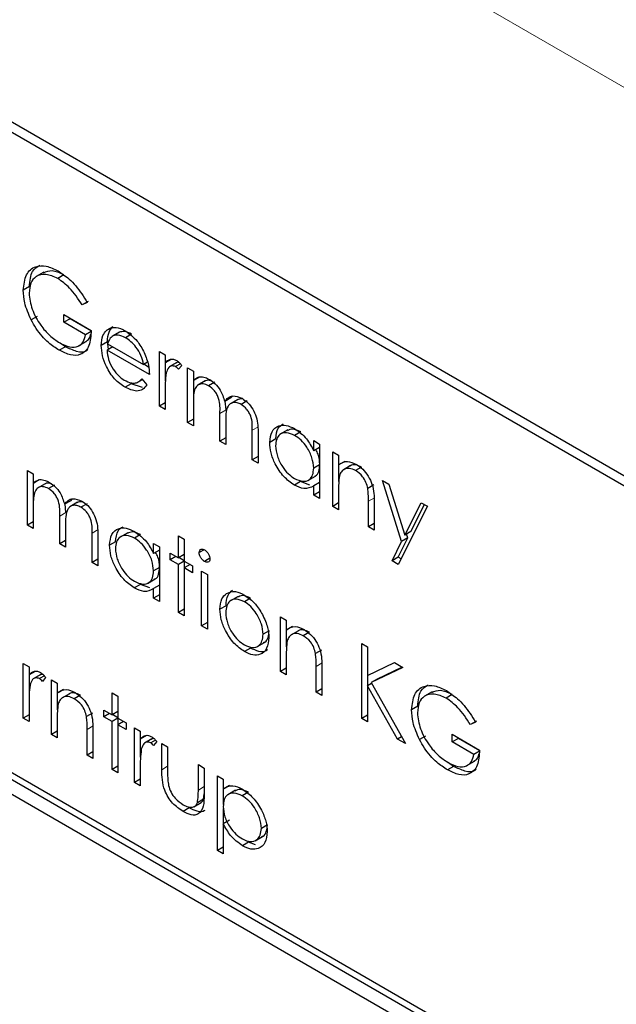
# Paper-space layout 'Blatt2' of a CAD drawing. Header units: millimetres. Extents: x 5 to 418, y 2 to 292.
# Tile 35 of 84: x 91.43 to 94.19, y 201.12 to 205.67. Entities that reach past the tile are written whole.
import ezdxf

# ---------------------------------------------------------------- set-up
doc = ezdxf.new("R2010")
doc.units = ezdxf.units.MM

psp = doc.layouts.new('Blatt2')

# ---------------------------------------------------------------- linework, layer by layer
at = {"color": 7, "linetype": 'Continuous', "lineweight": 18}
for p, q in [((105.3056, 198.9628), (87.4767, 209.2552)), ((92.3867, 203.8677), (92.3584, 203.8514)), ((92.5364, 203.7898), (92.5081, 203.7735)), ((93.0737, 203.4615), (93.0454, 203.4452)), ((91.6461, 203.3925), (91.6178, 203.3762)), ((91.7957, 203.3147), (91.7674, 203.2983)), ((92.8319, 202.6983), (92.8036, 202.682)), ((91.7727, 202.4071), (91.7444, 202.3908)), ((92.1167, 202.22), (92.0898, 202.2044)), ((92.2855, 202.126), (92.2587, 202.1105))]:
    psp.add_line(p, q, dxfattribs=at)
at = {"color": 7, "linetype": 'Continuous', "lineweight": 25}
for p, q in [((103.533, 198.1898), (89.2494, 206.4355)), ((103.4925, 198.1664), (89.3504, 206.3305)), ((91.544, 204.5037), (91.5087, 204.4833)), ((91.6373, 204.491), (91.609, 204.4746)), ((91.4772, 204.4373), (91.4489, 204.421)), ((91.7497, 204.3685), (91.7214, 204.3522)), ((91.7444, 204.3641), (91.7214, 204.3522)), ((91.5139, 204.2996), (91.4856, 204.2833)), ((91.637, 204.3078), (91.7636, 204.2347)), ((91.637, 204.2724), (91.637, 204.3078)), ((91.6652, 204.2887), (91.637, 204.2724)), ((91.6652, 204.2887), (91.6652, 204.2915)), ((91.765, 204.2311), (91.6652, 204.2887)), ((91.7367, 204.2148), (91.637, 204.2724)), ((91.8631, 204.2515), (91.8348, 204.2351)), ((91.7628, 204.2298), (91.7367, 204.2148)), ((91.8934, 204.2264), (91.8581, 204.206)), ((91.8936, 204.2262), (91.8654, 204.2099)), ((91.95, 204.2174), (91.9217, 204.201)), ((91.6436, 204.1594), (91.6153, 204.1431)), ((91.6436, 204.1594), (91.6201, 204.1762)), ((91.7048, 204.163), (91.7401, 204.1834)), ((91.8379, 204.1817), (91.8097, 204.1653)), ((91.8634, 204.1594), (91.8365, 204.1439)), ((91.8424, 204.1473), (91.8379, 204.1817)), ((91.8393, 204.1733), (92.0054, 204.0774)), ((92.0322, 204.0309), (91.8365, 204.1439)), ((92.0783, 204.1372), (92.1052, 204.1217)), ((92.0783, 203.8846), (92.0783, 204.1372)), ((92.1052, 204.1217), (92.1052, 204.0846)), ((92.1334, 204.1009), (92.1052, 204.0846)), ((92.0233, 204.0878), (92.0054, 204.0774)), ((92.0288, 204.0655), (92.0068, 204.0782)), ((92.1066, 204.0018), (92.1066, 204.0854)), ((92.1594, 204.0864), (92.124, 204.066)), ((92.1758, 204.0802), (92.1534, 204.0673)), ((92.1819, 204.0732), (92.1672, 204.0549)), ((92.2088, 204.0619), (92.2356, 204.0464)), ((92.2088, 203.8093), (92.2088, 204.0619)), ((91.9969, 204.0114), (92.0207, 203.9832)), ((92.2356, 204.0464), (92.2356, 204.0025)), ((92.2639, 204.0188), (92.2356, 204.0025)), ((91.948, 203.9881), (91.9197, 203.9718)), ((92.0009, 203.9709), (91.948, 203.9881)), ((91.9757, 203.9938), (92, 204.0077)), ((92.2371, 203.9109), (92.2371, 204.0033)), ((92.291, 204.0013), (92.2556, 203.9809)), ((92.3347, 203.9953), (92.3064, 203.979)), ((92.1052, 203.954), (92.1052, 203.8691)), ((92.409, 203.9224), (92.3807, 203.9061)), ((92.409, 203.9224), (92.417, 203.9311)), ((92.1052, 203.9002), (92.0783, 203.8846)), ((92.1052, 203.8691), (92.0783, 203.8846)), ((92.2356, 203.9001), (92.2356, 203.7938)), ((92.3867, 203.8677), (92.3831, 203.9075)), ((92.4407, 203.9152), (92.4053, 203.8948)), ((92.4845, 203.9088), (92.4563, 203.8925)), ((92.3584, 203.7229), (92.3584, 203.8514)), ((92.2356, 203.8248), (92.2088, 203.8093)), ((92.2356, 203.7938), (92.2088, 203.8093)), ((92.3853, 203.8057), (92.3853, 203.7074)), ((92.3853, 203.7384), (92.3584, 203.7229)), ((92.5081, 203.6365), (92.5081, 203.7735)), ((92.535, 203.7578), (92.535, 203.621)), ((92.6729, 203.7749), (92.6375, 203.7544)), ((92.7322, 203.7658), (92.704, 203.7495)), ((92.3853, 203.7074), (92.3584, 203.7229)), ((92.617, 203.7333), (92.5887, 203.717)), ((92.7921, 203.6784), (92.7921, 203.7252)), ((92.7921, 203.7252), (92.819, 203.7097)), ((92.819, 203.6939), (92.7921, 203.6784)), ((92.819, 203.7097), (92.819, 203.4571)), ((92.535, 203.652), (92.5081, 203.6365)), ((92.8804, 203.6742), (92.9072, 203.6587)), ((92.8804, 203.4216), (92.8804, 203.6742)), ((92.9072, 203.6587), (92.9072, 203.6131)), ((92.535, 203.621), (92.5081, 203.6365)), ((92.819, 203.6138), (92.7921, 203.5983)), ((92.9355, 203.6295), (92.9072, 203.6131)), ((92.9087, 203.5362), (92.9087, 203.614)), ((92.9632, 203.6097), (92.9279, 203.5893)), ((93.0141, 203.6031), (92.9858, 203.5868)), ((91.4681, 203.5868), (91.495, 203.5713)), ((91.4681, 203.3342), (91.4681, 203.5868)), ((91.495, 203.5713), (91.495, 203.5274)), ((92.7646, 203.5408), (92.8, 203.5612)), ((91.5232, 203.5437), (91.495, 203.5274)), ((91.4964, 203.4358), (91.4964, 203.5282)), ((91.5503, 203.5262), (91.515, 203.5058)), ((91.594, 203.5202), (91.5657, 203.5038)), ((92.731, 203.536), (92.7028, 203.5197)), ((92.775, 203.5198), (92.731, 203.536)), ((92.819, 203.5318), (92.7921, 203.5163)), ((92.7921, 203.4726), (92.7921, 203.5163)), ((93.0705, 203.5208), (93.0422, 203.5045)), ((93.1106, 203.5413), (93.1396, 203.5246)), ((93.1991, 203.2592), (93.1106, 203.5413)), ((93.1396, 203.5246), (93.2137, 203.2883)), ((92.819, 203.4881), (92.7921, 203.4726)), ((92.819, 203.4571), (92.7921, 203.4726)), ((92.9072, 203.4974), (92.9072, 203.4061)), ((91.495, 203.425), (91.495, 203.3187)), ((91.6683, 203.4473), (91.64, 203.431)), ((91.6461, 203.3925), (91.6425, 203.4324)), ((91.7, 203.4401), (91.6646, 203.4197)), ((91.6683, 203.4473), (91.6763, 203.4559)), ((91.7439, 203.4337), (91.7156, 203.4173)), ((92.9072, 203.4371), (92.8804, 203.4216)), ((92.9072, 203.4061), (92.8804, 203.4216)), ((93.0454, 203.3263), (93.0454, 203.4452)), ((93.0723, 203.4398), (93.0723, 203.3108)), ((93.3179, 203.4217), (93.1836, 203.1535)), ((93.2137, 203.2883), (93.2889, 203.4384)), ((93.2419, 203.3047), (93.3044, 203.4294)), ((93.2889, 203.4384), (93.3179, 203.4217)), ((91.6178, 203.2478), (91.6178, 203.3762)), ((91.495, 203.3497), (91.4681, 203.3342)), ((91.495, 203.3187), (91.4681, 203.3342)), ((91.6446, 203.3305), (91.6446, 203.2323)), ((93.0723, 203.3419), (93.0454, 203.3263)), ((91.7674, 203.1614), (91.7674, 203.2983)), ((91.7943, 203.2827), (91.7943, 203.1459)), ((91.9322, 203.2997), (91.8968, 203.2793)), ((91.9916, 203.2907), (91.9633, 203.2743)), ((92.1666, 203.2855), (92.1934, 203.27)), ((92.1666, 203.1836), (92.1666, 203.2855)), ((93.0723, 203.3108), (93.0454, 203.3263)), ((93.2419, 203.3047), (93.2137, 203.2883)), ((93.2274, 203.2755), (93.2219, 203.2931)), ((91.6446, 203.2633), (91.6178, 203.2478)), ((91.6446, 203.2323), (91.6178, 203.2478)), ((91.8763, 203.2582), (91.848, 203.2418)), ((92.0514, 203.2033), (92.0514, 203.25)), ((92.0514, 203.25), (92.0783, 203.2345)), ((92.1934, 203.27), (92.1934, 203.1681)), ((93.1545, 203.1703), (93.1991, 203.2592)), ((93.1828, 203.1866), (93.2274, 203.2755)), ((93.2274, 203.2755), (93.1991, 203.2592)), ((95.8822, 199.5995), (89.6597, 203.1917)), ((92.0783, 203.2188), (92.0514, 203.2033)), ((92.0783, 203.2345), (92.0783, 202.9819)), ((92.1282, 203.2057), (92.1666, 203.1836)), ((92.1282, 203.1747), (92.1282, 203.2057)), ((92.1551, 203.1902), (92.1282, 203.1747)), ((92.1934, 203.1991), (92.1666, 203.1836)), ((92.2854, 203.221), (92.2625, 203.2078)), ((95.8539, 199.5832), (89.6314, 203.1754)), ((91.7943, 203.1769), (91.7674, 203.1614)), ((91.7943, 203.1459), (91.7674, 203.1614)), ((92.1666, 203.1525), (92.1282, 203.1747)), ((92.1934, 203.1681), (92.1666, 203.1525)), ((92.1666, 202.931), (92.1666, 203.1525)), ((92.1934, 203.1697), (92.168, 203.1844)), ((92.1934, 203.1681), (92.2318, 203.1459)), ((92.2203, 203.1525), (92.1934, 203.137)), ((92.1948, 203.1379), (92.1948, 203.1672)), ((92.2318, 203.1459), (92.2318, 203.1149)), ((92.3121, 203.1813), (92.2873, 203.167)), ((93.1828, 203.1866), (93.1545, 203.1703)), ((93.1836, 203.1535), (93.1545, 203.1703)), ((93.1962, 203.1789), (93.1828, 203.1866)), ((89.6314, 203.1101), (95.8539, 199.5179)), ((92.0783, 203.1387), (92.0514, 203.1232)), ((92.1934, 203.137), (92.1934, 202.9154)), ((92.2318, 203.1149), (92.1934, 203.137)), ((92.274, 203.1215), (92.3009, 203.106)), ((92.274, 202.8689), (92.274, 203.1215)), ((92.3009, 203.106), (92.3009, 202.8534)), ((91.9904, 203.0609), (91.9621, 203.0446)), ((92.0343, 203.0447), (91.9904, 203.0609)), ((92.024, 203.0657), (92.0593, 203.0861)), ((92.0783, 203.0566), (92.0514, 203.0411)), ((92.0514, 202.9974), (92.0514, 203.0411)), ((92.0783, 203.0129), (92.0514, 202.9974)), ((92.0783, 202.9819), (92.0514, 202.9974)), ((92.4428, 203.0051), (92.4074, 202.9847)), ((92.4999, 202.9972), (92.4717, 202.9808)), ((92.1934, 202.9465), (92.1666, 202.931)), ((92.1934, 202.9154), (92.1666, 202.931)), ((92.3867, 202.9621), (92.3584, 202.9458)), ((92.3009, 202.8844), (92.274, 202.8689)), ((92.6386, 202.9111), (92.6655, 202.8956)), ((92.6386, 202.6585), (92.6386, 202.9111)), ((92.6655, 202.8956), (92.6655, 202.85)), ((92.3009, 202.8534), (92.274, 202.8689)), ((92.5863, 202.8467), (92.558, 202.8304)), ((92.6937, 202.8663), (92.6655, 202.85)), ((92.6669, 202.773), (92.6669, 202.8508)), ((92.7214, 202.8465), (92.6861, 202.8261)), ((92.7723, 202.8399), (92.744, 202.8236)), ((92.5294, 202.7722), (92.5648, 202.7926)), ((93.0147, 202.787), (93.0416, 202.7715)), ((93.0147, 202.4413), (93.0147, 202.787)), ((92.5001, 202.7667), (92.4718, 202.7503)), ((92.8287, 202.7576), (92.8004, 202.7413)), ((93.0416, 202.7715), (93.0416, 202.6399)), ((91.4489, 202.6951), (91.4758, 202.6796)), ((91.4489, 202.4425), (91.4489, 202.6951)), ((92.6655, 202.7343), (92.6655, 202.6429)), ((93.0416, 202.6399), (93.1663, 202.6995)), ((93.1663, 202.6995), (93.2047, 202.6773)), ((91.4758, 202.6796), (91.4758, 202.6424)), ((91.5041, 202.6588), (91.4758, 202.6424)), ((91.53, 202.6442), (91.4946, 202.6238)), ((92.6655, 202.674), (92.6386, 202.6585)), ((92.6655, 202.6429), (92.6386, 202.6585)), ((92.8036, 202.5632), (92.8036, 202.682)), ((92.8305, 202.6767), (92.8305, 202.5477)), ((93.2047, 202.6773), (93.0576, 202.6071)), ((93.202, 202.6789), (93.0859, 202.6235)), ((91.4772, 202.5597), (91.4772, 202.6432)), ((91.5464, 202.6381), (91.524, 202.6252)), ((91.5525, 202.6311), (91.5378, 202.6127)), ((91.5794, 202.6198), (91.6063, 202.6043)), ((91.5794, 202.3672), (91.5794, 202.6198)), ((91.6063, 202.6043), (91.6063, 202.5587)), ((93.0598, 202.6032), (93.0416, 202.5926)), ((93.043, 202.5935), (93.043, 202.6405)), ((93.0859, 202.6235), (93.0576, 202.6071)), ((93.0576, 202.6071), (93.2162, 202.325)), ((91.6345, 202.5751), (91.6063, 202.5587)), ((91.6077, 202.4818), (91.6077, 202.5595)), ((91.6622, 202.5553), (91.6269, 202.5349)), ((91.8595, 202.56), (91.8864, 202.5445)), ((91.8595, 202.4581), (91.8595, 202.56)), ((92.8305, 202.5787), (92.8036, 202.5632)), ((92.8305, 202.5477), (92.8036, 202.5632)), ((93.0416, 202.5926), (93.0416, 202.4258)), ((93.1804, 202.3457), (93.0416, 202.5926)), ((93.3401, 202.5641), (93.3047, 202.5437)), ((91.4758, 202.5119), (91.4758, 202.427)), ((91.7131, 202.5487), (91.6848, 202.5324)), ((91.8864, 202.5445), (91.8864, 202.4426)), ((93.4333, 202.5514), (93.4051, 202.5351)), ((91.7695, 202.4664), (91.7412, 202.4501)), ((91.8212, 202.4802), (91.8595, 202.4581)), ((91.8212, 202.4492), (91.8212, 202.4802)), ((91.848, 202.4647), (91.8212, 202.4492)), ((91.8864, 202.4736), (91.8595, 202.4581)), ((93.2732, 202.4977), (93.245, 202.4814)), ((91.4758, 202.458), (91.4489, 202.4425)), ((91.4758, 202.427), (91.4489, 202.4425)), ((91.6063, 202.443), (91.6063, 202.3517)), ((91.8595, 202.427), (91.8212, 202.4492)), ((91.8864, 202.4426), (91.8595, 202.427)), ((91.8595, 202.2055), (91.8595, 202.427)), ((91.8864, 202.4442), (91.861, 202.4589)), ((91.8864, 202.4426), (91.9248, 202.4204)), ((91.9133, 202.427), (91.8864, 202.4115)), ((91.8878, 202.4124), (91.8878, 202.4417)), ((91.9248, 202.4204), (91.9248, 202.3894)), ((93.0416, 202.4568), (93.0147, 202.4413)), ((93.0416, 202.4258), (93.0147, 202.4413)), ((93.5457, 202.4289), (93.5174, 202.4126)), ((93.5405, 202.4245), (93.5174, 202.4126)), ((91.6063, 202.3827), (91.5794, 202.3672)), ((91.7444, 202.2719), (91.7444, 202.3908)), ((91.7713, 202.3854), (91.7713, 202.2564)), ((91.8864, 202.4115), (91.8864, 202.19)), ((91.9248, 202.3894), (91.8864, 202.4115)), ((91.9632, 202.3983), (91.99, 202.3827)), ((91.9632, 202.1456), (91.9632, 202.3983)), ((91.99, 202.3827), (91.99, 202.3456)), ((91.6063, 202.3517), (91.5794, 202.3672)), ((92.0183, 202.3619), (91.99, 202.3456)), ((91.9914, 202.2628), (91.9914, 202.3464)), ((92.0442, 202.3474), (92.0089, 202.327)), ((92.0607, 202.3412), (92.0383, 202.3283)), ((92.0668, 202.3342), (92.052, 202.3159)), ((93.1986, 202.3562), (93.1804, 202.3457)), ((93.2162, 202.325), (93.1804, 202.3457)), ((93.3099, 202.3601), (93.2817, 202.3437)), ((93.433, 202.3683), (93.5597, 202.2951)), ((93.433, 202.3328), (93.433, 202.3683)), ((93.4613, 202.3491), (93.433, 202.3328)), ((93.5328, 202.2752), (93.433, 202.3328)), ((93.4613, 202.3491), (93.4613, 202.3519)), ((93.5611, 202.2915), (93.4613, 202.3491)), ((91.7713, 202.2874), (91.7444, 202.2719)), ((92.0898, 202.3251), (92.1167, 202.3096)), ((92.0898, 202.2044), (92.0898, 202.3251)), ((92.1167, 202.3096), (92.1167, 202.1925)), ((93.5588, 202.2902), (93.5328, 202.2752)), ((91.7713, 202.2564), (91.7444, 202.2719)), ((93.4396, 202.2198), (93.4162, 202.2366)), ((93.5008, 202.2234), (93.5362, 202.2438)), ((91.8864, 202.221), (91.8595, 202.2055)), ((91.8864, 202.19), (91.8595, 202.2055)), ((91.99, 202.215), (91.99, 202.1301)), ((92.2587, 202.2277), (92.2855, 202.2122)), ((92.2587, 202.1105), (92.2587, 202.2277)), ((92.2855, 202.2122), (92.2855, 202.0892)), ((93.4396, 202.2198), (93.4114, 202.2035)), ((91.99, 202.1612), (91.9632, 202.1456)), ((91.99, 202.1301), (91.9632, 202.1456)), ((92.3469, 202.1767), (92.3738, 202.1612)), ((92.3469, 201.831), (92.3469, 202.1767)), ((92.3738, 202.1612), (92.3738, 202.1145)), ((92.4021, 202.1308), (92.3738, 202.1145)), ((92.3752, 202.0437), (92.3752, 202.1153)), ((92.4304, 202.1092), (92.3951, 202.0888)), ((92.4902, 202.1), (92.4619, 202.0837)), ((92.2371, 202.0326), (92.2724, 202.053)), ((92.2825, 202.0678), (92.2542, 202.0515)), ((92.2825, 202.0678), (92.2855, 202.0922)), ((92.2161, 202.0278), (92.1878, 202.0115)), ((92.3752, 201.9552), (92.3752, 202.0258)), ((92.4021, 201.9707), (92.3738, 201.9544)), ((92.3738, 201.9544), (92.3738, 201.8155)), ((92.5786, 201.9497), (92.5503, 201.9333)), ((92.5209, 201.8756), (92.5562, 201.896)), ((92.3738, 201.8465), (92.3469, 201.831)), ((92.3738, 201.8155), (92.3469, 201.831)), ((92.4913, 201.869), (92.463, 201.8526)), ((92.5231, 201.8566), (92.4913, 201.869))]:
    psp.add_line(p, q, dxfattribs=at)
at = {"color": 7, "linetype": 'Continuous', "lineweight": 18}
for centre, major_axis, ratio, start_param, end_param in [((365.4312, 366.6879), (379.9846, 5.8274), 0.587244, 3.834585, 4.001386), ((365.4312, 355.2005), (379.9866, -5.634), 0.567146, 3.873355, 3.997444), ((365.4164, 367.659), (378.7845, 5.8277), 0.587275, 3.871004, 3.964908)]:
    psp.add_ellipse(centre, major_axis=major_axis, ratio=ratio, start_param=start_param, end_param=end_param, dxfattribs=at)
at = {"color": 7, "linetype": 'Continuous', "lineweight": 25}
for points, knots in [([(80.7494, 215.0294), (81.5576, 214.5051), (83.9014, 212.9848), (87.8525, 210.5044), (92.6317, 207.6048), (97.5029, 204.7552), (102.4626, 201.9553), (107.5106, 199.2071), (111.3984, 197.1627), (113.6013, 196.0337), (114.0739, 195.7914)], [0, 0, 0, 0, 0.0774167, 0.2244859, 0.3715556, 0.5186246, 0.6656928, 0.8127599, 0.959826, 1, 1, 1, 1]), ([(91.4489, 204.421), (91.4519, 204.4463), (91.4578, 204.4971), (91.5008, 204.533), (91.5545, 204.5364), (91.5914, 204.5185), (91.6099, 204.5096)], [0, 0, 0, 0, 0.2795897, 0.5590718, 0.7794111, 1, 1, 1, 1]), ([(91.4772, 204.4373), (91.4796, 204.4636), (91.4838, 204.5099), (91.5127, 204.5284), (91.5252, 204.5365)], [0, 0, 0, 0, 0.56748, 1, 1, 1, 1]), ([(91.6373, 204.491), (91.6181, 204.4998), (91.5818, 204.5164), (91.5542, 204.5052), (91.5412, 204.5)], [0, 0, 0, 0, 0.530787, 1, 1, 1, 1]), ([(91.609, 204.4746), (91.5901, 204.4829), (91.5522, 204.4994), (91.508, 204.4881), (91.4808, 204.4555), (91.4775, 204.4231), (91.4758, 204.4068)], [0, 0, 0, 0, 0.279847, 0.559555, 0.779847, 1, 1, 1, 1]), ([(91.7214, 204.3522), (91.7029, 204.3804), (91.6698, 204.4309), (91.6276, 204.4613), (91.609, 204.4746)], [0, 0, 0, 0, 0.5598397, 1, 1, 1, 1]), ([(91.6099, 204.5096), (91.627, 204.4982), (91.6553, 204.4795), (91.6918, 204.441), (91.72, 204.4042), (91.7363, 204.3774), (91.7444, 204.3641)], [0, 0, 0, 0, 0.339527, 0.559586, 0.779731, 1, 1, 1, 1]), ([(91.4856, 204.2833), (91.4738, 204.3099), (91.4527, 204.3574), (91.4501, 204.4015), (91.4489, 204.421)], [0, 0, 0, 0, 0.5593165, 1, 1, 1, 1]), ([(91.4758, 204.4068), (91.4788, 204.3822), (91.485, 204.3329), (91.5247, 204.2617), (91.5708, 204.2085), (91.602, 204.1876), (91.6176, 204.1772)], [0, 0, 0, 0, 0.279061, 0.558584, 0.779236, 1, 1, 1, 1]), ([(91.6153, 204.1431), (91.5987, 204.1538), (91.5713, 204.1715), (91.5354, 204.2077), (91.5077, 204.2434), (91.493, 204.27), (91.4856, 204.2833)], [0, 0, 0, 0, 0.339789, 0.559872, 0.779908, 1, 1, 1, 1]), ([(91.8348, 204.2351), (91.8483, 204.2426), (91.8723, 204.2561), (91.9056, 204.24), (91.9203, 204.2329)], [0, 0, 0, 0, 0.558577, 1, 1, 1, 1]), ([(91.8379, 204.1817), (91.8393, 204.1981), (91.8416, 204.2274), (91.8566, 204.2441), (91.8631, 204.2515)], [0, 0, 0, 0, 0.559427, 1, 1, 1, 1]), ([(91.7636, 204.2347), (91.7618, 204.2097), (91.7581, 204.1597), (91.7202, 204.12), (91.6685, 204.1166), (91.633, 204.1342), (91.6153, 204.1431)], [0, 0, 0, 0, 0.2803512, 0.5593674, 0.7793709, 1, 1, 1, 1]), ([(91.6176, 204.1772), (91.6331, 204.1696), (91.664, 204.1545), (91.7019, 204.1583), (91.7282, 204.1787), (91.7339, 204.2027), (91.7367, 204.2148)], [0, 0, 0, 0, 0.2802537, 0.5599124, 0.7799408, 1, 1, 1, 1]), ([(91.7358, 204.1826), (91.7427, 204.1867), (91.7551, 204.1941), (91.7592, 204.2116), (91.7611, 204.2194)], [0, 0, 0, 0, 0.551016, 1, 1, 1, 1]), ([(91.8097, 204.1653), (91.811, 204.1817), (91.8134, 204.211), (91.8283, 204.2278), (91.8348, 204.2351)], [0, 0, 0, 0, 0.559427, 1, 1, 1, 1]), ([(91.8654, 204.2099), (91.8588, 204.2051), (91.8471, 204.1966), (91.8417, 204.1804), (91.8393, 204.1733)], [0, 0, 0, 0, 0.558795, 1, 1, 1, 1]), ([(91.9217, 204.201), (91.9101, 204.2066), (91.8894, 204.2165), (91.8727, 204.2119), (91.8654, 204.2099)], [0, 0, 0, 0, 0.5594582, 1, 1, 1, 1]), ([(91.95, 204.2174), (91.9384, 204.2229), (91.9177, 204.2328), (91.901, 204.2282), (91.8936, 204.2262)], [0, 0, 0, 0, 0.5594582, 1, 1, 1, 1]), ([(91.9203, 204.2329), (91.9398, 204.219), (91.9746, 204.1943), (91.9981, 204.1513), (92.0084, 204.1323)], [0, 0, 0, 0, 0.558919, 1, 1, 1, 1]), ([(92.0054, 204.0774), (92.0021, 204.0913), (91.9955, 204.1189), (91.9726, 204.1562), (91.9471, 204.1841), (91.9302, 204.1954), (91.9217, 204.201)], [0, 0, 0, 0, 0.280138, 0.559194, 0.779598, 1, 1, 1, 1]), ([(91.7479, 204.1468), (91.746, 204.1446), (91.7345, 204.1309), (91.6956, 204.1345), (91.661, 204.1511), (91.6436, 204.1594)], [0, 0, 0, 0, 0.089239, 0.543973, 1, 1, 1, 1]), ([(91.9197, 203.9718), (91.903, 203.9831), (91.8698, 204.0057), (91.834, 204.0633), (91.8132, 204.1184), (91.8108, 204.1497), (91.8097, 204.1653)], [0, 0, 0, 0, 0.2798853, 0.5588589, 0.779462, 1, 1, 1, 1]), ([(91.8365, 204.1439), (91.8379, 204.1294), (91.8406, 204.1005), (91.8618, 204.0573), (91.8884, 204.0235), (91.907, 204.011), (91.9163, 204.0047)], [0, 0, 0, 0, 0.279963, 0.559359, 0.779526, 1, 1, 1, 1]), ([(92.0084, 204.1323), (92.0162, 204.1126), (92.0302, 204.0774), (92.0316, 204.0451), (92.0322, 204.0309)], [0, 0, 0, 0, 0.558897, 1, 1, 1, 1]), ([(92.1052, 204.0846), (92.1127, 204.0921), (92.1232, 204.1026), (92.1437, 204.1024), (92.1536, 204.0977), (92.1585, 204.0954)], [0, 0, 0, 0, 0.558788, 0.779481, 1, 1, 1, 1]), ([(92.1534, 204.0673), (92.1471, 204.0693), (92.1344, 204.0735), (92.1181, 204.0625), (92.1131, 204.0473), (92.11, 204.038)], [0, 0, 0, 0, 0.278336, 0.558768, 1, 1, 1, 1]), ([(92.1672, 204.0549), (92.1647, 204.0576), (92.1603, 204.0625), (92.1555, 204.0658), (92.1534, 204.0673)], [0, 0, 0, 0, 0.560396, 1, 1, 1, 1]), ([(92.1703, 204.0859), (92.168, 204.0866), (92.1623, 204.0884), (92.1586, 204.0851), (92.1565, 204.0832)], [0, 0, 0, 0, 0.4111618, 1, 1, 1, 1]), ([(92.1585, 204.0954), (92.1632, 204.092), (92.1715, 204.0861), (92.1787, 204.0772), (92.1819, 204.0732)], [0, 0, 0, 0, 0.559243, 1, 1, 1, 1]), ([(91.9163, 204.0047), (91.9274, 203.9996), (91.9455, 203.9912), (91.9687, 203.9905), (91.9847, 203.9981), (91.9928, 204.007), (91.9969, 204.0114)], [0, 0, 0, 0, 0.339465, 0.559626, 0.779498, 1, 1, 1, 1]), ([(92.11, 204.038), (92.1082, 204.0229), (92.105, 203.9959), (92.1051, 203.9668), (92.1052, 203.954)], [0, 0, 0, 0, 0.559636, 1, 1, 1, 1]), ([(92.2356, 204.0025), (92.2405, 204.0073), (92.2491, 204.0158), (92.2608, 204.0191), (92.266, 204.0205)], [0, 0, 0, 0, 0.5601482, 1, 1, 1, 1]), ([(92.266, 204.0205), (92.2741, 204.02), (92.2885, 204.019), (92.3042, 204.0109), (92.3111, 204.0073)], [0, 0, 0, 0, 0.559743, 1, 1, 1, 1]), ([(92.0207, 203.9832), (92.0146, 203.9753), (92.0024, 203.9595), (91.968, 203.95), (91.938, 203.9635), (91.9197, 203.9718)], [0, 0, 0, 0, 0.280919, 0.561407, 1, 1, 1, 1]), ([(92.3064, 203.979), (92.2976, 203.9828), (92.2799, 203.9904), (92.2577, 203.9848), (92.2361, 203.9595), (92.2358, 203.9246), (92.2356, 203.9001)], [0, 0, 0, 0, 0.186544, 0.37335, 0.56013, 1, 1, 1, 1]), ([(92.3204, 204.0001), (92.3165, 204.0017), (92.3039, 204.0067), (92.2942, 204.0023), (92.2875, 203.9992)], [0, 0, 0, 0, 0.309221, 1, 1, 1, 1]), ([(92.3584, 203.8514), (92.3593, 203.8736), (92.3603, 203.9014), (92.3453, 203.9385), (92.3304, 203.9615), (92.316, 203.972), (92.3064, 203.979)], [0, 0, 0, 0, 0.500537, 0.625897, 0.751368, 1, 1, 1, 1]), ([(92.3111, 204.0073), (92.3198, 204.0012), (92.3373, 203.9891), (92.3659, 203.954), (92.3751, 203.9243), (92.3807, 203.9061)], [0, 0, 0, 0, 0.280809, 0.561507, 1, 1, 1, 1]), ([(92.3807, 203.9061), (92.3857, 203.9125), (92.3956, 203.9252), (92.4219, 203.936), (92.4461, 203.9266), (92.4609, 203.9208)], [0, 0, 0, 0, 0.281263, 0.562094, 1, 1, 1, 1]), ([(92.4669, 203.9161), (92.4667, 203.9162), (92.4603, 203.9189), (92.4496, 203.9184), (92.4412, 203.9145), (92.4374, 203.9127)], [0, 0, 0, 0, 0.023662, 0.556677, 1, 1, 1, 1]), ([(92.4609, 203.9208), (92.47, 203.9146), (92.4881, 203.9022), (92.5118, 203.871), (92.5343, 203.8194), (92.5347, 203.7832), (92.535, 203.7578)], [0, 0, 0, 0, 0.186885, 0.373579, 0.560268, 1, 1, 1, 1]), ([(92.4563, 203.8925), (92.45, 203.8955), (92.4376, 203.9016), (92.4205, 203.902), (92.406, 203.8966), (92.3849, 203.8726), (92.3851, 203.8354), (92.3853, 203.8057)], [0, 0, 0, 0, 0.125317, 0.250662, 0.376086, 0.501515, 1, 1, 1, 1]), ([(92.5081, 203.7735), (92.5087, 203.7946), (92.5095, 203.8211), (92.4934, 203.8557), (92.4788, 203.8766), (92.4653, 203.8861), (92.4563, 203.8925)], [0, 0, 0, 0, 0.499445, 0.624933, 0.750561, 1, 1, 1, 1]), ([(92.5887, 203.717), (92.5908, 203.7351), (92.595, 203.7715), (92.6266, 203.7953), (92.6641, 203.7996), (92.6904, 203.787), (92.7036, 203.7807)], [0, 0, 0, 0, 0.279413, 0.559191, 0.779548, 1, 1, 1, 1]), ([(92.617, 203.7333), (92.6187, 203.7521), (92.6216, 203.7848), (92.6423, 203.7974), (92.6511, 203.8028)], [0, 0, 0, 0, 0.573159, 1, 1, 1, 1]), ([(92.704, 203.7495), (92.6911, 203.7551), (92.6655, 203.7665), (92.6364, 203.757), (92.6189, 203.7341), (92.6167, 203.7121), (92.6156, 203.7011)], [0, 0, 0, 0, 0.279767, 0.559291, 0.779719, 1, 1, 1, 1]), ([(92.7322, 203.7658), (92.7192, 203.7719), (92.6955, 203.783), (92.678, 203.7748), (92.6701, 203.7712)], [0, 0, 0, 0, 0.551084, 1, 1, 1, 1]), ([(92.7036, 203.7807), (92.7233, 203.7667), (92.7587, 203.7417), (92.7819, 203.6978), (92.7921, 203.6784)], [0, 0, 0, 0, 0.559062, 1, 1, 1, 1]), ([(92.7921, 203.5983), (92.7907, 203.6141), (92.7878, 203.6457), (92.7636, 203.6926), (92.7345, 203.7291), (92.7141, 203.7427), (92.704, 203.7495)], [0, 0, 0, 0, 0.27966, 0.55921, 0.779487, 1, 1, 1, 1]), ([(92.7028, 203.5197), (92.686, 203.5317), (92.6523, 203.5557), (92.6151, 203.6129), (92.5921, 203.6692), (92.5898, 203.7011), (92.5887, 203.717)], [0, 0, 0, 0, 0.279573, 0.559333, 0.779589, 1, 1, 1, 1]), ([(92.6156, 203.7011), (92.6174, 203.6853), (92.621, 203.6537), (92.6446, 203.6072), (92.6735, 203.571), (92.6937, 203.5571), (92.7037, 203.5502)], [0, 0, 0, 0, 0.279429, 0.559146, 0.77957, 1, 1, 1, 1]), ([(92.8204, 203.6146), (92.8196, 203.6306), (92.8184, 203.6535), (92.8058, 203.6769), (92.8019, 203.6841)], [0, 0, 0, 0, 0.692809, 1, 1, 1, 1]), ([(92.7958, 203.5606), (92.7974, 203.561), (92.8073, 203.563), (92.8173, 203.5821), (92.8194, 203.6038), (92.8204, 203.6146)], [0, 0, 0, 0, 0.0864613, 0.543043, 1, 1, 1, 1]), ([(92.9072, 203.6131), (92.92, 203.6217), (92.9428, 203.6369), (92.9759, 203.6218), (92.9905, 203.6151)], [0, 0, 0, 0, 0.559141, 1, 1, 1, 1]), ([(93.0141, 203.6031), (93.0047, 203.6073), (92.986, 203.6156), (92.9676, 203.6136), (92.9609, 203.6078), (92.96, 203.6071)], [0, 0, 0, 0, 0.4662605, 0.9329678, 1, 1, 1, 1]), ([(92.9905, 203.6151), (93.0003, 203.6084), (93.0199, 203.5951), (93.0456, 203.5621), (93.0718, 203.5066), (93.0721, 203.4674), (93.0723, 203.4398)], [0, 0, 0, 0, 0.187021, 0.37389, 0.56061, 1, 1, 1, 1]), ([(92.7037, 203.5502), (92.7165, 203.5446), (92.7422, 203.5333), (92.7721, 203.5414), (92.7895, 203.5648), (92.7912, 203.5871), (92.7921, 203.5983)], [0, 0, 0, 0, 0.279822, 0.559387, 0.779603, 1, 1, 1, 1]), ([(92.9114, 203.5628), (92.9099, 203.5511), (92.9072, 203.5302), (92.9072, 203.5074), (92.9072, 203.4974)], [0, 0, 0, 0, 0.559658, 1, 1, 1, 1]), ([(92.9858, 203.5868), (92.9763, 203.5911), (92.9573, 203.5998), (92.9351, 203.5949), (92.9189, 203.5829), (92.9139, 203.5695), (92.9114, 203.5628)], [0, 0, 0, 0, 0.279553, 0.559373, 0.779703, 1, 1, 1, 1]), ([(93.0422, 203.5045), (93.0401, 203.5138), (93.0358, 203.5323), (93.0163, 203.5656), (92.9974, 203.5788), (92.9858, 203.5868)], [0, 0, 0, 0, 0.281192, 0.561331, 1, 1, 1, 1]), ([(91.495, 203.5274), (91.4998, 203.5322), (91.5085, 203.5407), (91.5202, 203.5439), (91.5253, 203.5454)], [0, 0, 0, 0, 0.5601482, 1, 1, 1, 1]), ([(91.5657, 203.5038), (91.5569, 203.5076), (91.5393, 203.5152), (91.5171, 203.5097), (91.4954, 203.4844), (91.4952, 203.4495), (91.495, 203.425)], [0, 0, 0, 0, 0.186544, 0.37335, 0.56013, 1, 1, 1, 1]), ([(91.5253, 203.5454), (91.5334, 203.5448), (91.5478, 203.5438), (91.5635, 203.5357), (91.5704, 203.5322)], [0, 0, 0, 0, 0.559743, 1, 1, 1, 1]), ([(91.5797, 203.5249), (91.5758, 203.5265), (91.5632, 203.5316), (91.5535, 203.5271), (91.5468, 203.5241)], [0, 0, 0, 0, 0.309221, 1, 1, 1, 1]), ([(91.5704, 203.5322), (91.5791, 203.5261), (91.5966, 203.5139), (91.6252, 203.4789), (91.6344, 203.4491), (91.64, 203.431)], [0, 0, 0, 0, 0.280809, 0.561507, 1, 1, 1, 1]), ([(92.7921, 203.5163), (92.7779, 203.5089), (92.7526, 203.4957), (92.718, 203.5124), (92.7028, 203.5197)], [0, 0, 0, 0, 0.558763, 1, 1, 1, 1]), ([(91.6178, 203.3762), (91.6186, 203.3984), (91.6196, 203.4262), (91.6046, 203.4634), (91.5897, 203.4863), (91.5753, 203.4968), (91.5657, 203.5038)], [0, 0, 0, 0, 0.500537, 0.625897, 0.751368, 1, 1, 1, 1]), ([(93.0454, 203.4452), (93.0455, 203.4559), (93.0456, 203.4751), (93.0432, 203.4955), (93.0422, 203.5045)], [0, 0, 0, 0, 0.560255, 1, 1, 1, 1]), ([(91.64, 203.431), (91.645, 203.4373), (91.6549, 203.4501), (91.6812, 203.4609), (91.7055, 203.4514), (91.7202, 203.4456)], [0, 0, 0, 0, 0.281263, 0.562094, 1, 1, 1, 1]), ([(91.7156, 203.4173), (91.7093, 203.4204), (91.6969, 203.4264), (91.6798, 203.4268), (91.6653, 203.4214), (91.6442, 203.3975), (91.6445, 203.3602), (91.6446, 203.3305)], [0, 0, 0, 0, 0.125317, 0.250662, 0.376086, 0.501515, 1, 1, 1, 1]), ([(91.7263, 203.441), (91.726, 203.4411), (91.7196, 203.4438), (91.7089, 203.4432), (91.7005, 203.4394), (91.6967, 203.4376)], [0, 0, 0, 0, 0.023662, 0.556677, 1, 1, 1, 1]), ([(91.7202, 203.4456), (91.7293, 203.4394), (91.7475, 203.4271), (91.7711, 203.3959), (91.7936, 203.3443), (91.794, 203.3081), (91.7943, 203.2827)], [0, 0, 0, 0, 0.186885, 0.373579, 0.560268, 1, 1, 1, 1]), ([(91.7674, 203.2983), (91.7681, 203.3195), (91.7688, 203.346), (91.7527, 203.3805), (91.7381, 203.4014), (91.7246, 203.411), (91.7156, 203.4173)], [0, 0, 0, 0, 0.499445, 0.624933, 0.750561, 1, 1, 1, 1]), ([(91.8763, 203.2582), (91.878, 203.2769), (91.8809, 203.3097), (91.9016, 203.3223), (91.9104, 203.3276)], [0, 0, 0, 0, 0.573159, 1, 1, 1, 1]), ([(91.848, 203.2418), (91.8501, 203.26), (91.8543, 203.2963), (91.886, 203.3202), (91.9234, 203.3245), (91.9497, 203.3119), (91.9629, 203.3056)], [0, 0, 0, 0, 0.279413, 0.559191, 0.779548, 1, 1, 1, 1]), ([(91.9633, 203.2743), (91.9505, 203.28), (91.9248, 203.2914), (91.8957, 203.2818), (91.8782, 203.2589), (91.876, 203.237), (91.8749, 203.226)], [0, 0, 0, 0, 0.279767, 0.559291, 0.779719, 1, 1, 1, 1]), ([(91.9916, 203.2907), (91.9785, 203.2968), (91.9548, 203.3079), (91.9373, 203.2997), (91.9294, 203.296)], [0, 0, 0, 0, 0.551084, 1, 1, 1, 1]), ([(91.9629, 203.3056), (91.9827, 203.2916), (92.018, 203.2666), (92.0412, 203.2227), (92.0514, 203.2033)], [0, 0, 0, 0, 0.559062, 1, 1, 1, 1]), ([(91.9621, 203.0446), (91.9453, 203.0565), (91.9116, 203.0805), (91.8744, 203.1377), (91.8514, 203.1941), (91.8492, 203.2259), (91.848, 203.2418)], [0, 0, 0, 0, 0.2795734, 0.559333, 0.7795891, 1, 1, 1, 1]), ([(92.0514, 203.1232), (92.05, 203.139), (92.0471, 203.1706), (92.0229, 203.2175), (91.9938, 203.2539), (91.9735, 203.2675), (91.9633, 203.2743)], [0, 0, 0, 0, 0.27966, 0.55921, 0.779487, 1, 1, 1, 1]), ([(91.8749, 203.226), (91.8767, 203.2102), (91.8803, 203.1786), (91.9039, 203.132), (91.9328, 203.0959), (91.953, 203.082), (91.963, 203.075)], [0, 0, 0, 0, 0.279429, 0.559146, 0.77957, 1, 1, 1, 1]), ([(92.0797, 203.1395), (92.0789, 203.1554), (92.0778, 203.1784), (92.0651, 203.2017), (92.0612, 203.2089)], [0, 0, 0, 0, 0.692809, 1, 1, 1, 1]), ([(92.2625, 203.2078), (92.263, 203.2116), (92.264, 203.2192), (92.271, 203.2237), (92.279, 203.2243), (92.2846, 203.2216), (92.2873, 203.2202)], [0, 0, 0, 0, 0.279289, 0.558897, 0.779452, 1, 1, 1, 1]), ([(92.2873, 203.167), (92.2838, 203.1695), (92.2768, 203.1744), (92.2687, 203.186), (92.2634, 203.1977), (92.2628, 203.2044), (92.2625, 203.2078)], [0, 0, 0, 0, 0.279784, 0.559698, 0.779921, 1, 1, 1, 1]), ([(92.2873, 203.2202), (92.2909, 203.2177), (92.298, 203.2128), (92.3062, 203.2011), (92.3115, 203.1892), (92.3121, 203.1824), (92.3124, 203.179)], [0, 0, 0, 0, 0.279869, 0.559866, 0.779911, 1, 1, 1, 1]), ([(92.3124, 203.179), (92.3119, 203.1752), (92.3108, 203.1677), (92.3037, 203.1634), (92.2957, 203.1629), (92.2901, 203.1657), (92.2873, 203.167)], [0, 0, 0, 0, 0.27916, 0.558862, 0.779356, 1, 1, 1, 1]), ([(91.963, 203.075), (91.9759, 203.0694), (92.0015, 203.0582), (92.0314, 203.0663), (92.0488, 203.0897), (92.0506, 203.112), (92.0514, 203.1232)], [0, 0, 0, 0, 0.279822, 0.559387, 0.779603, 1, 1, 1, 1]), ([(92.0551, 203.0855), (92.0567, 203.0858), (92.0666, 203.0878), (92.0766, 203.1069), (92.0787, 203.1286), (92.0797, 203.1395)], [0, 0, 0, 0, 0.086461, 0.543043, 1, 1, 1, 1]), ([(92.0514, 203.0411), (92.0373, 203.0338), (92.0119, 203.0206), (91.9773, 203.0372), (91.9621, 203.0446)], [0, 0, 0, 0, 0.558763, 1, 1, 1, 1]), ([(92.3584, 202.9458), (92.36, 202.9635), (92.3629, 202.9951), (92.3806, 203.0111), (92.3884, 203.0181)], [0, 0, 0, 0, 0.559285, 1, 1, 1, 1]), ([(92.3867, 202.9621), (92.3883, 202.9798), (92.3911, 203.0115), (92.4089, 203.0274), (92.4167, 203.0344)], [0, 0, 0, 0, 0.559285, 1, 1, 1, 1]), ([(92.3884, 203.0181), (92.4019, 203.0238), (92.4261, 203.0341), (92.4578, 203.0186), (92.4718, 203.0118)], [0, 0, 0, 0, 0.55888, 1, 1, 1, 1]), ([(92.4999, 202.9972), (92.4869, 203.0032), (92.4639, 203.0139), (92.4473, 203.0051), (92.4401, 203.0013)], [0, 0, 0, 0, 0.5643768, 1, 1, 1, 1]), ([(92.4718, 203.0118), (92.4895, 202.9994), (92.5213, 202.9773), (92.5446, 202.939), (92.5549, 202.9222)], [0, 0, 0, 0, 0.559182, 1, 1, 1, 1]), ([(92.4717, 202.9808), (92.4589, 202.9864), (92.4333, 202.9976), (92.4053, 202.9862), (92.3879, 202.9634), (92.3862, 202.9412), (92.3853, 202.9301)], [0, 0, 0, 0, 0.2794842, 0.5592561, 0.7795472, 1, 1, 1, 1]), ([(92.558, 202.8304), (92.5565, 202.846), (92.5536, 202.8773), (92.53, 202.9234), (92.5018, 202.9603), (92.4817, 202.974), (92.4717, 202.9808)], [0, 0, 0, 0, 0.2795862, 0.5593981, 0.7796526, 1, 1, 1, 1]), ([(92.4718, 202.7503), (92.455, 202.762), (92.4215, 202.7852), (92.3846, 202.8424), (92.3621, 202.8983), (92.3597, 202.93), (92.3584, 202.9458)], [0, 0, 0, 0, 0.279776, 0.559179, 0.779592, 1, 1, 1, 1]), ([(92.3853, 202.9301), (92.3869, 202.9146), (92.3901, 202.8835), (92.413, 202.8372), (92.4418, 202.8017), (92.4617, 202.7882), (92.4717, 202.7814)], [0, 0, 0, 0, 0.279618, 0.559167, 0.779512, 1, 1, 1, 1]), ([(92.5549, 202.9222), (92.5646, 202.9016), (92.5818, 202.8647), (92.5839, 202.8303), (92.5849, 202.8151)], [0, 0, 0, 0, 0.559216, 1, 1, 1, 1]), ([(92.4717, 202.7814), (92.4843, 202.7758), (92.5097, 202.7645), (92.5384, 202.7743), (92.5551, 202.7976), (92.557, 202.8195), (92.558, 202.8304)], [0, 0, 0, 0, 0.279745, 0.559113, 0.779606, 1, 1, 1, 1]), ([(92.5603, 202.7925), (92.5625, 202.793), (92.5728, 202.7954), (92.583, 202.8147), (92.5852, 202.8361), (92.5863, 202.8467)], [0, 0, 0, 0, 0.119123, 0.559661, 1, 1, 1, 1]), ([(92.6655, 202.85), (92.6782, 202.8585), (92.7011, 202.8737), (92.7341, 202.8586), (92.7487, 202.8519)], [0, 0, 0, 0, 0.559141, 1, 1, 1, 1]), ([(92.744, 202.8236), (92.7345, 202.8279), (92.7156, 202.8366), (92.6933, 202.8317), (92.6771, 202.8197), (92.6721, 202.8064), (92.6696, 202.7997)], [0, 0, 0, 0, 0.279553, 0.559373, 0.779703, 1, 1, 1, 1]), ([(92.7723, 202.8399), (92.7629, 202.8441), (92.7442, 202.8525), (92.7259, 202.8504), (92.7191, 202.8447), (92.7183, 202.8439)], [0, 0, 0, 0, 0.4662605, 0.9329678, 1, 1, 1, 1]), ([(92.7487, 202.8519), (92.7585, 202.8453), (92.7781, 202.832), (92.8039, 202.7989), (92.83, 202.7435), (92.8303, 202.7042), (92.8305, 202.6767)], [0, 0, 0, 0, 0.187021, 0.37389, 0.56061, 1, 1, 1, 1]), ([(92.5849, 202.8151), (92.5828, 202.7971), (92.5787, 202.761), (92.5485, 202.7353), (92.5111, 202.7311), (92.4849, 202.7439), (92.4718, 202.7503)], [0, 0, 0, 0, 0.279521, 0.559381, 0.779507, 1, 1, 1, 1]), ([(92.6696, 202.7997), (92.6681, 202.788), (92.6654, 202.767), (92.6655, 202.7443), (92.6655, 202.7343)], [0, 0, 0, 0, 0.559658, 1, 1, 1, 1]), ([(92.8004, 202.7413), (92.7983, 202.7506), (92.794, 202.7691), (92.7746, 202.8025), (92.7556, 202.8156), (92.744, 202.8236)], [0, 0, 0, 0, 0.281192, 0.561331, 1, 1, 1, 1]), ([(92.5778, 202.7588), (92.5761, 202.7571), (92.5668, 202.7475), (92.5387, 202.7484), (92.513, 202.7606), (92.5001, 202.7667)], [0, 0, 0, 0, 0.100871, 0.55006, 1, 1, 1, 1]), ([(92.8036, 202.682), (92.8037, 202.6928), (92.8038, 202.712), (92.8015, 202.7324), (92.8004, 202.7413)], [0, 0, 0, 0, 0.560255, 1, 1, 1, 1]), ([(91.4758, 202.6424), (91.4833, 202.65), (91.4938, 202.6605), (91.5143, 202.6603), (91.5242, 202.6556), (91.5291, 202.6532)], [0, 0, 0, 0, 0.558788, 0.779481, 1, 1, 1, 1]), ([(91.5409, 202.6438), (91.5386, 202.6445), (91.5329, 202.6463), (91.5292, 202.643), (91.5271, 202.6411)], [0, 0, 0, 0, 0.411162, 1, 1, 1, 1]), ([(91.5291, 202.6532), (91.5338, 202.6499), (91.5421, 202.644), (91.5493, 202.635), (91.5525, 202.6311)], [0, 0, 0, 0, 0.559243, 1, 1, 1, 1]), ([(91.524, 202.6252), (91.5177, 202.6272), (91.505, 202.6314), (91.4887, 202.6204), (91.4837, 202.6052), (91.4806, 202.5958)], [0, 0, 0, 0, 0.278336, 0.558768, 1, 1, 1, 1]), ([(91.5378, 202.6127), (91.5353, 202.6155), (91.5309, 202.6203), (91.5262, 202.6237), (91.524, 202.6252)], [0, 0, 0, 0, 0.560396, 1, 1, 1, 1]), ([(91.4806, 202.5958), (91.4788, 202.5807), (91.4756, 202.5538), (91.4757, 202.5247), (91.4758, 202.5119)], [0, 0, 0, 0, 0.559636, 1, 1, 1, 1]), ([(91.6063, 202.5587), (91.619, 202.5672), (91.6419, 202.5825), (91.6749, 202.5673), (91.6895, 202.5607)], [0, 0, 0, 0, 0.559141, 1, 1, 1, 1]), ([(91.7131, 202.5487), (91.7037, 202.5528), (91.685, 202.5612), (91.6666, 202.5592), (91.6599, 202.5534), (91.659, 202.5527)], [0, 0, 0, 0, 0.46626, 0.932968, 1, 1, 1, 1]), ([(91.6895, 202.5607), (91.6993, 202.554), (91.7189, 202.5407), (91.7446, 202.5077), (91.7708, 202.4522), (91.7711, 202.413), (91.7713, 202.3854)], [0, 0, 0, 0, 0.187021, 0.37389, 0.56061, 1, 1, 1, 1]), ([(93.245, 202.4814), (93.2479, 202.5068), (93.2538, 202.5575), (93.2969, 202.5934), (93.3506, 202.5968), (93.3875, 202.5789), (93.406, 202.57)], [0, 0, 0, 0, 0.27959, 0.559072, 0.779411, 1, 1, 1, 1]), ([(93.4051, 202.5351), (93.3861, 202.5433), (93.3483, 202.5599), (93.3041, 202.5485), (93.2769, 202.516), (93.2735, 202.4835), (93.2718, 202.4673)], [0, 0, 0, 0, 0.279847, 0.559555, 0.779847, 1, 1, 1, 1]), ([(93.2732, 202.4977), (93.2756, 202.524), (93.2798, 202.5703), (93.3087, 202.5889), (93.3212, 202.5969)], [0, 0, 0, 0, 0.5674801, 1, 1, 1, 1]), ([(93.4333, 202.5514), (93.4141, 202.5602), (93.3779, 202.5768), (93.3502, 202.5657), (93.3373, 202.5604)], [0, 0, 0, 0, 0.5307868, 1, 1, 1, 1]), ([(93.406, 202.57), (93.4231, 202.5587), (93.4513, 202.5399), (93.4879, 202.5015), (93.5161, 202.4646), (93.5323, 202.4379), (93.5405, 202.4245)], [0, 0, 0, 0, 0.339527, 0.559586, 0.779731, 1, 1, 1, 1]), ([(91.6104, 202.5084), (91.6089, 202.4967), (91.6062, 202.4757), (91.6062, 202.453), (91.6063, 202.443)], [0, 0, 0, 0, 0.559658, 1, 1, 1, 1]), ([(91.6848, 202.5324), (91.6753, 202.5367), (91.6564, 202.5454), (91.6341, 202.5404), (91.6179, 202.5285), (91.6129, 202.5151), (91.6104, 202.5084)], [0, 0, 0, 0, 0.279553, 0.559373, 0.779703, 1, 1, 1, 1]), ([(91.7412, 202.4501), (91.7391, 202.4593), (91.7348, 202.4779), (91.7154, 202.5112), (91.6964, 202.5243), (91.6848, 202.5324)], [0, 0, 0, 0, 0.281192, 0.561331, 1, 1, 1, 1]), ([(93.5174, 202.4126), (93.4989, 202.4408), (93.4659, 202.4913), (93.4236, 202.5217), (93.4051, 202.5351)], [0, 0, 0, 0, 0.5598397, 1, 1, 1, 1]), ([(93.2817, 202.3437), (93.2698, 202.3703), (93.2487, 202.4178), (93.2461, 202.4619), (93.245, 202.4814)], [0, 0, 0, 0, 0.5593165, 1, 1, 1, 1]), ([(93.2718, 202.4673), (93.2749, 202.4426), (93.281, 202.3934), (93.3207, 202.3221), (93.3669, 202.2689), (93.3981, 202.248), (93.4137, 202.2376)], [0, 0, 0, 0, 0.279061, 0.558584, 0.779236, 1, 1, 1, 1]), ([(91.7444, 202.3908), (91.7445, 202.4015), (91.7446, 202.4207), (91.7423, 202.4411), (91.7412, 202.4501)], [0, 0, 0, 0, 0.5602545, 1, 1, 1, 1]), ([(91.99, 202.3456), (91.9975, 202.3531), (92.008, 202.3636), (92.0286, 202.3634), (92.0385, 202.3587), (92.0434, 202.3564)], [0, 0, 0, 0, 0.558788, 0.779481, 1, 1, 1, 1]), ([(92.0383, 202.3283), (92.032, 202.3303), (92.0193, 202.3345), (92.003, 202.3235), (91.9979, 202.3083), (91.9948, 202.299)], [0, 0, 0, 0, 0.278336, 0.558768, 1, 1, 1, 1]), ([(92.052, 202.3159), (92.0496, 202.3186), (92.0452, 202.3235), (92.0404, 202.3268), (92.0383, 202.3283)], [0, 0, 0, 0, 0.560396, 1, 1, 1, 1]), ([(92.0552, 202.3469), (92.0528, 202.3476), (92.0471, 202.3494), (92.0435, 202.3461), (92.0413, 202.3442)], [0, 0, 0, 0, 0.411162, 1, 1, 1, 1]), ([(92.0434, 202.3564), (92.048, 202.353), (92.0563, 202.3471), (92.0636, 202.3382), (92.0668, 202.3342)], [0, 0, 0, 0, 0.5592431, 1, 1, 1, 1]), ([(93.4114, 202.2035), (93.3947, 202.2142), (93.3673, 202.2319), (93.3314, 202.2682), (93.3038, 202.3038), (93.289, 202.3304), (93.2817, 202.3437)], [0, 0, 0, 0, 0.339789, 0.559872, 0.779908, 1, 1, 1, 1]), ([(91.9948, 202.299), (91.9931, 202.2839), (91.9899, 202.2569), (91.99, 202.2278), (91.99, 202.215)], [0, 0, 0, 0, 0.559636, 1, 1, 1, 1]), ([(93.5597, 202.2951), (93.5578, 202.2701), (93.5541, 202.2202), (93.5163, 202.1804), (93.4645, 202.177), (93.4291, 202.1946), (93.4114, 202.2035)], [0, 0, 0, 0, 0.280351, 0.559367, 0.779371, 1, 1, 1, 1]), ([(93.5318, 202.243), (93.5387, 202.2471), (93.5512, 202.2546), (93.5553, 202.272), (93.5571, 202.2799)], [0, 0, 0, 0, 0.551016, 1, 1, 1, 1]), ([(93.4137, 202.2376), (93.4291, 202.23), (93.46, 202.215), (93.4979, 202.2188), (93.5242, 202.2391), (93.5299, 202.2632), (93.5328, 202.2752)], [0, 0, 0, 0, 0.280254, 0.559912, 0.779941, 1, 1, 1, 1]), ([(92.1878, 202.0115), (92.1712, 202.0226), (92.138, 202.0448), (92.0915, 202.1222), (92.0905, 202.1732), (92.0898, 202.2044)], [0, 0, 0, 0, 0.28097, 0.559785, 1, 1, 1, 1]), ([(92.1167, 202.1925), (92.1166, 202.1814), (92.1166, 202.1616), (92.1196, 202.1403), (92.1209, 202.1309)], [0, 0, 0, 0, 0.560377, 1, 1, 1, 1]), ([(93.544, 202.2072), (93.5421, 202.205), (93.5305, 202.1913), (93.4917, 202.1949), (93.457, 202.2115), (93.4396, 202.2198)], [0, 0, 0, 0, 0.089239, 0.543973, 1, 1, 1, 1]), ([(92.1209, 202.1309), (92.1242, 202.1206), (92.1308, 202.0998), (92.1549, 202.0657), (92.1755, 202.0512), (92.1881, 202.0424)], [0, 0, 0, 0, 0.280117, 0.560544, 1, 1, 1, 1]), ([(92.2542, 202.0515), (92.2559, 202.062), (92.2588, 202.0807), (92.2587, 202.1014), (92.2587, 202.1105)], [0, 0, 0, 0, 0.559371, 1, 1, 1, 1]), ([(92.3738, 202.1145), (92.3874, 202.1232), (92.4118, 202.1388), (92.4468, 202.122), (92.4622, 202.1146)], [0, 0, 0, 0, 0.5584178, 1, 1, 1, 1]), ([(92.4619, 202.0837), (92.449, 202.0896), (92.4231, 202.1014), (92.3939, 202.0913), (92.3763, 202.0681), (92.3746, 202.0456), (92.3738, 202.0343)], [0, 0, 0, 0, 0.279747, 0.559315, 0.779515, 1, 1, 1, 1]), ([(92.4902, 202.1), (92.477, 202.1064), (92.4531, 202.1178), (92.4356, 202.1094), (92.4277, 202.1056)], [0, 0, 0, 0, 0.551137, 1, 1, 1, 1]), ([(92.4622, 202.1146), (92.479, 202.1027), (92.5125, 202.0789), (92.5499, 202.0222), (92.5736, 201.9659), (92.576, 201.9341), (92.5772, 201.9182)], [0, 0, 0, 0, 0.279627, 0.559432, 0.779703, 1, 1, 1, 1]), ([(92.2855, 202.0892), (92.2853, 202.0704), (92.2848, 202.0332), (92.2638, 201.9961), (92.2263, 201.9921), (92.2007, 202.005), (92.1878, 202.0115)], [0, 0, 0, 0, 0.2815008, 0.5596459, 0.7792985, 1, 1, 1, 1]), ([(92.2684, 202.0518), (92.2703, 202.0525), (92.2768, 202.0552), (92.2801, 202.0626), (92.2825, 202.0678)], [0, 0, 0, 0, 0.2858176, 1, 1, 1, 1]), ([(92.5503, 201.9333), (92.5486, 201.9491), (92.545, 201.9807), (92.5213, 202.0273), (92.4922, 202.0631), (92.472, 202.0768), (92.4619, 202.0837)], [0, 0, 0, 0, 0.2793874, 0.5590918, 0.7795083, 1, 1, 1, 1]), ([(92.1881, 202.0424), (92.1959, 202.0384), (92.2114, 202.0305), (92.2314, 202.0298), (92.2465, 202.0367), (92.2516, 202.0466), (92.2542, 202.0515)], [0, 0, 0, 0, 0.2802697, 0.5600069, 0.7800741, 1, 1, 1, 1]), ([(92.2869, 202.0167), (92.2868, 202.0165), (92.2807, 202.0068), (92.2533, 202.0101), (92.2286, 202.0219), (92.2161, 202.0278)], [0, 0, 0, 0, 0.010224, 0.503933, 1, 1, 1, 1]), ([(92.3738, 202.0343), (92.3752, 202.0186), (92.3781, 201.9871), (92.4026, 201.9402), (92.4321, 201.9049), (92.4523, 201.891), (92.4624, 201.8841)], [0, 0, 0, 0, 0.279654, 0.558875, 0.779455, 1, 1, 1, 1]), ([(92.463, 201.8526), (92.4436, 201.8669), (92.4087, 201.8924), (92.3845, 201.9354), (92.3738, 201.9544)], [0, 0, 0, 0, 0.5584659, 1, 1, 1, 1]), ([(92.4624, 201.8841), (92.4752, 201.8785), (92.5008, 201.8674), (92.5295, 201.8776), (92.5469, 201.9005), (92.5492, 201.9224), (92.5503, 201.9333)], [0, 0, 0, 0, 0.279628, 0.559247, 0.779775, 1, 1, 1, 1]), ([(92.5772, 201.9182), (92.5752, 201.8999), (92.5713, 201.8632), (92.5401, 201.8385), (92.5027, 201.8337), (92.4762, 201.8463), (92.463, 201.8526)], [0, 0, 0, 0, 0.27954, 0.559273, 0.779559, 1, 1, 1, 1]), ([(92.5519, 201.8957), (92.554, 201.8963), (92.5643, 201.8988), (92.5748, 201.9176), (92.5774, 201.939), (92.5786, 201.9497)], [0, 0, 0, 0, 0.114386, 0.557497, 1, 1, 1, 1])]:
    psp.add_open_spline(points, degree=3, knots=knots, dxfattribs=at)

doc.saveas('drawing.dxf')
